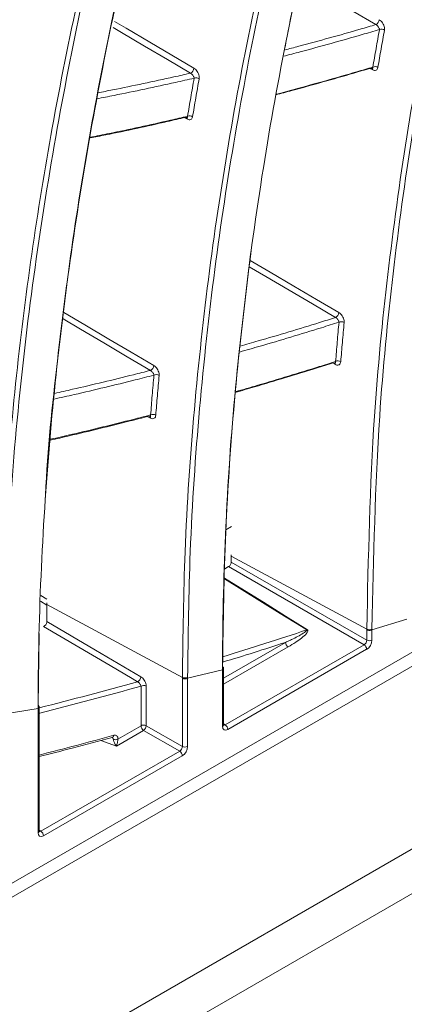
# Model space of a CAD drawing. Header units: millimetres. Extents: x 0 to 1118, y 0 to 864.
# Tile 187 of 256: x 898 to 903, y 92 to 105. Entities that reach past the tile are written whole.
import ezdxf

# ---------------------------------------------------------------- set-up
doc = ezdxf.new("R2010")
doc.units = ezdxf.units.MM

msp = doc.modelspace()

# ---------------------------------------------------------------- linework, layer by layer
at = {"color": 7, "linetype": 'Continuous', "lineweight": 15}
for p, q in [((893.114, 87.794), (934.767, 111.84)), ((934.005, 110.809), (893.876, 87.644)), ((900.859, 97.92), (900.784, 97.876)), ((906.042, 97.678), (895.888, 91.816)), ((902.65, 96.56), (900.855, 97.525)), ((900.855, 97.525), (900.855, 97.449)), ((900.82, 97.388), (900.77, 97.359)), ((902.614, 96.352), (900.82, 97.388)), ((900.855, 97.449), (902.65, 96.413)), ((905.128, 97.339), (896.05, 92.098)), ((898.329, 96.932), (898.413, 96.876)), ((898.413, 96.886), (898.413, 96.907)), ((900.207, 95.92), (898.413, 96.886)), ((898.413, 96.886), (898.413, 96.66)), ((902.719, 96.551), (903.181, 96.69)), ((898.309, 96.502), (898.298, 95.55)), ((902.65, 96.413), (902.65, 96.55)), ((902.719, 96.551), (902.719, 96.414)), ((900.775, 95.29), (902.614, 96.352)), ((902.648, 96.292), (900.809, 95.23)), ((900.277, 95.909), (900.739, 96.018)), ((900.739, 95.271), (900.739, 96.006)), ((900.753, 95.291), (900.753, 96.027)), ((899.66, 95.279), (899.66, 95.804)), ((899.729, 95.804), (899.729, 95.279)), ((900.207, 95.003), (900.207, 95.908)), ((900.277, 95.909), (900.277, 95.004)), ((897.834, 95.432), (898.296, 95.509)), ((898.296, 93.861), (898.296, 95.496)), ((898.311, 93.881), (898.311, 95.516)), ((899.354, 95.102), (899.66, 95.279)), ((899.729, 95.279), (900.207, 95.003)), ((899.694, 95.218), (899.334, 95.01)), ((900.172, 94.942), (899.694, 95.218)), ((899.334, 95.01), (899.129, 95.085)), ((899.276, 95.124), (899.278, 95.125)), ((898.333, 93.881), (900.172, 94.942)), ((900.206, 94.882), (898.367, 93.82))]:
    msp.add_line(p, q, dxfattribs=at)
at = {"color": 9, "linetype": 'Continuous', "lineweight": 15}
for p, q in [((902.728, 103.971), (902.682, 103.995)), ((900.274, 103.318), (900.222, 103.344)), ((902.235, 100.067), (902.187, 100.092)), ((899.785, 99.357), (899.732, 99.384)), ((898.332, 97.007), (898.414, 96.958)), ((900.753, 95.91), (901.574, 96.384)), ((901.608, 96.323), (900.753, 95.83)), ((900.753, 95.305), (900.775, 95.29)), ((898.311, 93.895), (898.333, 93.881))]:
    msp.add_line(p, q, dxfattribs=at)
at = {"color": 9, "linetype": 'Continuous', "lineweight": 15, "flags": 128}
for points in [[(902.771, 104.572), (902.467, 104.751), (902.162, 104.93), (901.857, 105.109), (901.752, 105.171)], [(900.315, 103.928), (900.01, 104.108), (899.705, 104.288), (899.401, 104.468), (899.289, 104.534)], [(899.307, 104.615), (899.463, 104.523), (899.775, 104.339), (900.067, 104.166), (900.36, 103.994)], [(901.104, 101.445), (901.368, 101.29), (901.685, 101.104), (901.982, 100.929), (902.28, 100.754)], [(902.237, 100.69), (901.929, 100.871), (901.62, 101.052), (901.312, 101.233), (901.094, 101.36)], [(898.638, 100.756), (898.917, 100.591), (899.234, 100.404), (899.531, 100.229), (899.829, 100.054)], [(899.784, 99.988), (899.476, 100.17), (899.167, 100.352), (898.859, 100.534), (898.627, 100.67)], [(900.767, 97.234), (900.973, 97.106), (901.281, 96.915), (901.572, 96.733), (901.863, 96.552)], [(901.856, 96.549), (901.786, 96.593), (901.504, 96.768), (900.767, 97.227)]]:
    msp.add_lwpolyline(points, dxfattribs=at)
at = {"color": 7, "linetype": 'Continuous', "lineweight": 15, "flags": 128}
for points in [[(900.855, 97.525), (900.855, 97.53), (900.855, 97.534), (900.855, 97.539), (900.855, 97.543)], [(899.614, 95.862), (899.541, 95.905), (899.249, 96.077), (898.369, 96.595)], [(898.413, 96.66), (898.734, 96.471), (899.056, 96.282), (899.658, 95.927)], [(902.65, 96.55), (902.65, 96.555), (902.65, 96.557), (902.65, 96.56)], [(902.719, 96.56), (902.719, 96.555), (902.719, 96.553), (902.719, 96.551), (902.719, 96.551)], [(900.277, 95.921), (900.277, 95.915), (900.277, 95.912), (900.277, 95.909), (900.277, 95.909)], [(900.739, 96.006), (900.739, 96.009), (900.739, 96.012), (900.739, 96.015), (900.739, 96.018)], [(898.296, 95.496), (898.296, 95.499), (898.296, 95.503), (898.296, 95.506), (898.296, 95.509)], [(899.276, 95.124), (899.277, 95.124), (899.277, 95.124)]]:
    msp.add_lwpolyline(points, dxfattribs=at)
at = {"color": 7, "linetype": 'Continuous', "lineweight": 15}
for centre, radius, start, end in [((902.737, 104.642), 0.0783, 296.1384, 356.2368), ((902.845, 104.445), 0.0674, 53.774, 113.8383), ((902.758, 103.947), 0.0678, 54.2944, 114.0544), ((900.283, 103.998), 0.0772, 294.1797, 356.439), ((900.39, 103.799), 0.0676, 53.9608, 113.4002), ((900.303, 103.294), 0.0681, 54.4796, 113.6503), ((902.202, 100.76), 0.0786, 296.7378, 356.0815), ((902.313, 100.563), 0.0714, 58.2322, 115.5497), ((902.268, 100.043), 0.072, 58.9136, 115.7849), ((899.752, 100.059), 0.0776, 294.9345, 356.2573), ((899.862, 99.861), 0.0716, 58.414, 115.3708), ((899.818, 99.333), 0.0722, 59.0961, 115.6398), ((901.843, 96.588), 0.0412, 288.8752, 300.1263), ((902.684, 96.629), 0.0772, 243.837, 297.2948), ((901.651, 96.387), 0.0772, 182.6952, 236.15), ((902.571, 96.288), 0.0772, 2.6952, 56.15), ((902.684, 96.483), 0.0772, 243.854, 297.3007), ((899.581, 95.933), 0.078, 295.58, 356.0753), ((900.241, 95.989), 0.0772, 243.8332, 297.2931), ((900.729, 96.028), 0.0241, 292.8796, 355.8002), ((899.695, 95.735), 0.0772, 63.854, 117.3007), ((898.287, 95.518), 0.0241, 292.8796, 355.8002), ((899.695, 95.21), 0.0772, 63.854, 117.3007), ((899.737, 95.282), 0.0772, 182.6952, 236.15), ((899.647, 95.286), 0.082, 304.4698, 355.5302), ((900.732, 95.226), 0.0772, 2.6952, 56.15), ((899.319, 95.174), 0.08, 251.3031, 295.5353), ((900.129, 94.878), 0.0772, 2.6952, 56.15), ((900.241, 95.073), 0.0772, 243.854, 297.3007), ((898.29, 93.816), 0.0772, 2.6952, 56.15)]:
    msp.add_arc(centre, radius, start, end, dxfattribs=at)
at = {"color": 9, "linetype": 'Continuous', "lineweight": 15}
for centre, radius, start, end in [((902.703, 103.973), 0.0256, 355.9854, 57.7151), ((900.249, 103.32), 0.0246, 354.6607, 58.8967), ((902.21, 100.069), 0.0256, 355.7792, 57.5708), ((899.761, 99.359), 0.0247, 354.4218, 58.8137), ((885.657, 145.408), 51.474, 287.0416, 288.3432), ((885.759, 145.102), 51.221, 287.0074, 287.9843), ((886.702, 141.837), 47.753, 284.0707, 285.6883), ((886.716, 141.813), 47.795, 284.0489, 285.7128), ((900.729, 95.293), 0.0241, 292.8796, 355.8002), ((886.521, 141.502), 48.079, 284.1944, 285.4121), ((899.265, 95.156), 0.0341, 290.1716, 352.9148), ((898.287, 93.883), 0.0241, 292.8796, 355.8002)]:
    msp.add_arc(centre, radius, start, end, dxfattribs=at)
at = {"color": 7, "linetype": 'Continuous', "lineweight": 15}
for centre, major_axis, ratio, start_param, end_param in [((900.82, 97.429), (0.025, 0.0433), 0.578085, 3.927518, 5.497097), ((902.613, 96.394), (0.025, 0.0433), 0.619765, 3.927515, 5.497093), ((902.648, 96.373), (0.05, 0.0866), 0.578085, 3.927518, 5.497097), ((900.81, 95.312), (0.0501, 0.0867), 0.576679, 2.356722, 3.926301), ((900.171, 94.984), (0.025, 0.0433), 0.619765, 3.927515, 5.497093), ((900.206, 94.963), (0.05, 0.0866), 0.578085, 3.927518, 5.497097), ((898.367, 93.902), (0.0501, 0.0867), 0.576679, 2.356722, 3.926301)]:
    msp.add_ellipse(centre, major_axis=major_axis, ratio=ratio, start_param=start_param, end_param=end_param, dxfattribs=at)
at = {"color": 9, "linetype": 'Continuous', "lineweight": 15}
for centre in [(900.774, 95.332), (898.332, 93.922)]:
    msp.add_ellipse(centre, major_axis=(0.0225, 0.0449), ratio=0.573896, start_param=3.056833, end_param=3.891936, dxfattribs=at)
at = {"color": 7, "linetype": 'Continuous', "lineweight": 15}
for points, knots in [([(887.101, 95.458), (887.121, 96.473), (887.162, 98.504), (887.445, 101.411), (887.86, 104.223), (888.403, 106.935), (889.072, 109.669), (889.845, 112.347), (890.713, 114.971), (891.928, 118.286), (893.583, 122.292), (895.135, 125.831), (896.291, 128.637), (897.082, 130.677), (897.933, 133.222), (898.637, 135.904), (899.058, 138.279), (899.273, 140.269), (899.371, 141.807), (899.4, 143.387), (899.358, 145.009), (899.242, 146.668), (899.051, 148.362), (898.783, 150.085), (898.44, 151.831), (898.022, 153.596), (897.535, 155.373), (896.983, 157.155), (896.375, 158.939), (895.502, 161.317), (894.319, 164.282), (892.83, 167.828), (891.511, 170.984), (890.406, 173.756), (889.517, 176.142), (888.712, 178.539), (888.023, 180.941), (887.494, 183.323), (887.165, 185.523), (887.121, 186.866), (887.101, 187.475)], [0, 0, 0, 0, 0.03161, 0.06328, 0.095007, 0.126745, 0.158412, 0.194005, 0.226759, 0.259514, 0.325003, 0.390489, 0.40686, 0.439606, 0.472359, 0.50512, 0.53789, 0.554285, 0.570679, 0.587078, 0.603476, 0.619878, 0.63628, 0.652683, 0.669087, 0.685486, 0.701886, 0.718261, 0.734645, 0.75103, 0.783779, 0.816524, 0.849269, 0.871187, 0.893109, 0.915009, 0.937209, 0.959443, 0.981595, 1, 1, 1, 1]), ([(888.453, 187.473), (888.453, 187.06), (888.452, 186.234), (888.567, 184.711), (888.819, 182.905), (889.259, 180.803), (889.829, 178.661), (890.545, 176.371), (891.395, 173.954), (892.548, 170.925), (893.963, 167.41), (895.307, 164.068), (896.331, 161.381), (897.06, 159.359), (897.736, 157.332), (898.346, 155.308), (898.878, 153.293), (899.325, 151.294), (899.681, 149.321), (899.943, 147.38), (900.112, 145.481), (900.189, 143.629), (900.178, 141.829), (900.083, 140.084), (899.909, 138.393), (899.662, 136.762), (899.348, 135.179), (898.973, 133.641), (898.406, 131.65), (897.598, 129.279), (896.711, 127.004), (895.438, 123.885), (894.136, 120.801), (892.736, 117.184), (891.752, 114.41), (890.854, 111.553), (890.059, 108.602), (889.391, 105.546), (888.869, 102.368), (888.584, 99.592), (888.461, 97.276), (888.456, 96.065), (888.454, 95.459)], [0, 0, 0, 0, 0.012335, 0.02474, 0.043824, 0.063079, 0.082727, 0.102461, 0.125658, 0.148897, 0.185641, 0.22253, 0.241044, 0.259575, 0.278146, 0.296758, 0.315355, 0.333963, 0.352639, 0.371243, 0.389917, 0.408512, 0.427096, 0.445736, 0.4643, 0.482907, 0.501451, 0.520252, 0.539075, 0.576513, 0.613404, 0.631826, 0.705387, 0.7421, 0.778829, 0.8155, 0.85214, 0.888839, 0.925421, 0.96212, 0.981044, 1, 1, 1, 1]), ([(887.454, 187.392), (887.467, 186.793), (887.492, 185.659), (887.715, 183.897), (888.036, 182.154), (888.465, 180.367), (888.979, 178.568), (889.559, 176.776), (890.4, 174.398), (891.557, 171.428), (893.027, 167.875), (894.505, 164.322), (895.918, 160.754), (896.975, 157.766), (897.71, 155.378), (898.199, 153.591), (898.617, 151.817), (898.962, 150.059), (899.231, 148.326), (899.423, 146.622), (899.541, 144.953), (899.584, 143.321), (899.557, 141.732), (899.461, 140.185), (899.247, 138.185), (898.83, 135.796), (898.133, 133.101), (897.289, 130.545), (896.505, 128.497), (895.361, 125.684), (893.825, 122.139), (892.187, 118.131), (890.986, 114.819), (890.154, 112.271), (889.401, 109.649), (888.749, 106.968), (888.208, 104.221), (887.792, 101.398), (887.519, 98.459), (887.452, 96.417), (887.454, 95.373), (887.454, 95.373)], [0, 0, 0, 0, 0.0180989, 0.0343009, 0.0506248, 0.0672522, 0.083954, 0.1002614, 0.1166016, 0.1494229, 0.1821864, 0.2149512, 0.2478136, 0.2807436, 0.2972179, 0.3137028, 0.3302335, 0.346723, 0.3632639, 0.3797508, 0.3962872, 0.4127684, 0.4292934, 0.4457669, 0.4622768, 0.4952235, 0.5281339, 0.5610049, 0.5938375, 0.6102404, 0.6757874, 0.7412568, 0.7739608, 0.8066852, 0.8393627, 0.8720793, 0.9038808, 0.9357462, 0.9678092, 0.9999999, 1, 1, 1, 1]), ([(888.101, 95.373), (888.101, 95.373), (888.097, 95.986), (888.115, 97.199), (888.237, 99.527), (888.529, 102.318), (889.057, 105.51), (889.735, 108.584), (890.537, 111.548), (891.445, 114.416), (892.438, 117.202), (893.851, 120.83), (895.167, 123.923), (896.453, 127.049), (897.35, 129.325), (898.167, 131.695), (898.74, 133.685), (899.119, 135.22), (899.436, 136.798), (899.686, 138.425), (899.863, 140.107), (899.96, 141.848), (899.973, 143.64), (899.897, 145.484), (899.73, 147.374), (899.47, 149.304), (899.114, 151.27), (898.668, 153.259), (898.135, 155.265), (897.524, 157.279), (896.846, 159.296), (896.113, 161.312), (895.083, 163.989), (893.727, 167.324), (892.297, 170.832), (891.129, 173.859), (890.271, 176.258), (889.55, 178.517), (888.967, 180.64), (888.502, 182.766), (888.232, 184.606), (888.106, 186.151), (888.103, 186.978), (888.101, 187.392)], [0, 0, 0, 0, 0, 0.018977, 0.037989, 0.074644, 0.111434, 0.148132, 0.184897, 0.221618, 0.258365, 0.295132, 0.36871, 0.387123, 0.423977, 0.461348, 0.480099, 0.498871, 0.517355, 0.53585, 0.554387, 0.572894, 0.591455, 0.609967, 0.628485, 0.647072, 0.665592, 0.684182, 0.702696, 0.721195, 0.739739, 0.758206, 0.776692, 0.813548, 0.850319, 0.873584, 0.896882, 0.916178, 0.935543, 0.955221, 0.975067, 0.987499, 1, 1, 1, 1]), ([(902.65, 96.56), (902.67, 97.51), (902.705, 99.114), (902.918, 101.268), (903.169, 103.097), (903.489, 104.878), (903.996, 107.183), (904.769, 109.943), (905.517, 112.027), (905.921, 113.041), (905.921, 113.041)], [0, 0, 0, 0, 0.153088, 0.258581, 0.364281, 0.470511, 0.576882, 0.788049, 0.999999, 1, 1, 1, 1]), ([(905.985, 113.027), (905.599, 112.001), (904.827, 109.944), (904.065, 107.18), (903.558, 104.882), (903.239, 103.108), (902.987, 101.277), (902.774, 99.117), (902.739, 97.509), (902.719, 96.56)], [0, 0, 0, 0, 0.211223, 0.4231848, 0.5287477, 0.6344422, 0.7406044, 0.8469625, 1, 1, 1, 1]), ([(900.739, 96.018), (900.739, 96.018), (900.739, 96.622), (900.768, 97.867), (900.895, 99.708), (901.103, 101.552), (901.381, 103.35), (901.838, 105.685), (902.542, 108.5), (903.271, 110.599), (903.636, 111.651)], [0, 0, 0, 0, 0.000001, 0.10237, 0.213743, 0.32536, 0.437584, 0.549968, 0.774556, 1, 1, 1, 1]), ([(903.644, 111.705), (903.644, 111.705), (903.262, 110.674), (902.563, 108.544), (901.902, 106.033), (901.623, 104.565), (901.568, 104.274)], [0, 0, 0, 0, 0.000001, 0.444103, 0.889783, 1, 1, 1, 1]), ([(900.207, 95.92), (900.215, 96.478), (900.23, 97.685), (900.355, 99.48), (900.555, 101.318), (900.827, 103.11), (901.274, 105.446), (901.978, 108.258), (902.675, 110.391), (903.054, 111.43), (903.054, 111.43)], [0, 0, 0, 0, 0.096139, 0.207923, 0.31995, 0.432586, 0.545381, 0.772257, 0.999999, 1, 1, 1, 1]), ([(903.117, 111.417), (902.757, 110.366), (902.036, 108.26), (901.343, 105.445), (900.896, 103.116), (900.625, 101.331), (900.424, 99.49), (900.299, 97.689), (900.284, 96.478), (900.277, 95.921)], [0, 0, 0, 0, 0.226941, 0.454688, 0.566556, 0.678572, 0.79112, 0.903895, 1, 1, 1, 1]), ([(898.296, 95.51), (898.296, 95.51), (898.296, 95.832), (898.308, 96.767), (898.379, 98.287), (898.536, 100.052), (898.758, 101.776), (899.145, 104.088), (899.772, 106.929), (900.448, 109.078), (900.787, 110.154)], [0, 0, 0, 0, 0.000001, 0.058972, 0.17226, 0.285788, 0.399915, 0.5142, 0.756619, 1, 1, 1, 1]), ([(900.795, 110.208), (900.795, 110.208), (900.44, 109.151), (899.787, 106.977), (899.151, 104.146), (898.762, 101.835), (898.546, 100.111), (898.421, 98.929), (898.393, 98.307), (898.392, 98.292)], [0, 0, 0, 0, 0.0000009, 0.2922474, 0.5855578, 0.7222549, 0.8591264, 0.9966298, 1, 1, 1, 1]), ([(897.765, 95.446), (897.767, 95.718), (897.773, 96.602), (897.839, 98.065), (897.988, 99.821), (898.203, 101.537), (898.579, 103.849), (899.204, 106.688), (899.847, 108.872), (900.199, 109.936), (900.199, 109.936)], [0, 0, 0, 0, 0.050465, 0.164277, 0.278328, 0.392979, 0.507788, 0.753404, 0.999999, 1, 1, 1, 1]), ([(900.262, 109.924), (899.929, 108.847), (899.262, 106.69), (898.635, 103.791), (898.243, 101.361), (898.018, 99.455), (897.866, 97.492), (897.845, 96.129), (897.834, 95.447)], [0, 0, 0, 0, 0.245697, 0.49229, 0.61861, 0.74513, 0.872398, 1, 1, 1, 1]), ([(902.818, 104.506), (902.818, 104.507), (902.818, 104.512), (902.815, 104.522), (902.808, 104.537), (902.797, 104.551), (902.784, 104.564), (902.776, 104.569), (902.771, 104.572)], [0, 0, 0, 0, 0.030304, 0.237612, 0.440353, 0.634001, 0.819201, 1, 1, 1, 1]), ([(902.885, 104.499), (902.885, 104.5), (902.887, 104.51), (902.886, 104.532), (902.877, 104.563), (902.86, 104.594), (902.839, 104.62), (902.823, 104.631), (902.815, 104.637)], [0, 0, 0, 0, 0.029742, 0.231898, 0.429954, 0.622323, 0.811094, 1, 1, 1, 1]), ([(902.73, 104.009), (902.744, 104.092), (902.773, 104.258), (902.803, 104.423), (902.818, 104.506)], [0, 0, 0, 0, 0.498249, 1, 1, 1, 1]), ([(902.885, 104.499), (902.877, 104.458), (902.862, 104.375), (902.84, 104.25), (902.818, 104.126), (902.804, 104.043), (902.797, 104.002)], [0, 0, 0, 0, 0.250876, 0.501754, 0.750876, 1, 1, 1, 1]), ([(900.363, 103.861), (900.363, 103.862), (900.363, 103.867), (900.36, 103.877), (900.352, 103.893), (900.341, 103.907), (900.328, 103.92), (900.319, 103.925), (900.315, 103.928)], [0, 0, 0, 0, 0.034951, 0.247842, 0.453142, 0.645165, 0.825546, 1, 1, 1, 1]), ([(900.43, 103.854), (900.43, 103.856), (900.432, 103.866), (900.431, 103.888), (900.421, 103.92), (900.405, 103.95), (900.384, 103.977), (900.368, 103.988), (900.36, 103.994)], [0, 0, 0, 0, 0.033965, 0.239266, 0.438146, 0.628707, 0.814259, 1, 1, 1, 1]), ([(902.701, 103.995), (902.626, 103.973), (902.415, 103.91), (902.068, 103.811), (901.723, 103.715), (901.516, 103.66), (901.445, 103.641)], [0, 0, 0, 0, 0.177661, 0.503221, 0.828805, 1, 1, 1, 1]), ([(901.446, 103.648), (901.531, 103.67), (901.751, 103.729), (902.108, 103.828), (902.452, 103.926), (902.659, 103.988), (902.73, 104.009)], [0, 0, 0, 0, 0.198256, 0.516595, 0.834957, 1, 1, 1, 1]), ([(902.701, 103.995), (902.705, 103.993), (902.713, 103.99), (902.718, 103.992), (902.72, 103.992)], [0, 0, 0, 0, 0.559809, 1, 1, 1, 1]), ([(902.72, 103.991), (902.722, 103.992), (902.724, 103.992), (902.723, 103.992), (902.723, 103.992)], [0, 0, 0, 0, 0.941848, 1, 1, 1, 1]), ([(902.728, 103.971), (902.736, 103.968), (902.752, 103.962), (902.774, 103.965), (902.79, 103.978), (902.795, 103.994), (902.797, 104.002)], [0, 0, 0, 0, 0.2408149, 0.4902729, 0.745243, 1, 1, 1, 1]), ([(900.276, 103.356), (900.29, 103.44), (900.311, 103.566), (900.341, 103.734), (900.356, 103.819), (900.363, 103.861)], [0, 0, 0, 0, 0.49505, 0.747524, 1, 1, 1, 1]), ([(900.43, 103.854), (900.422, 103.812), (900.407, 103.727), (900.385, 103.6), (900.364, 103.475), (900.35, 103.391), (900.342, 103.349)], [0, 0, 0, 0, 0.252475, 0.504952, 0.752475, 1, 1, 1, 1]), ([(900.248, 103.342), (900.168, 103.324), (899.952, 103.273), (899.601, 103.196), (899.26, 103.123), (899.054, 103.083), (898.984, 103.069)], [0, 0, 0, 0, 0.189194, 0.510496, 0.831821, 1, 1, 1, 1]), ([(898.985, 103.078), (899.07, 103.095), (899.288, 103.138), (899.643, 103.213), (899.989, 103.29), (900.2, 103.339), (900.276, 103.356)], [0, 0, 0, 0, 0.1963092, 0.5109282, 0.8255708, 1, 1, 1, 1]), ([(900.248, 103.342), (900.252, 103.34), (900.259, 103.337), (900.264, 103.339), (900.265, 103.339)], [0, 0, 0, 0, 0.589674, 1, 1, 1, 1]), ([(900.266, 103.338), (900.267, 103.338), (900.269, 103.339), (900.268, 103.339), (900.268, 103.339)], [0, 0, 0, 0, 0.904077, 1, 1, 1, 1]), ([(900.274, 103.318), (900.281, 103.315), (900.297, 103.308), (900.319, 103.312), (900.336, 103.325), (900.34, 103.341), (900.342, 103.349)], [0, 0, 0, 0, 0.233658, 0.483684, 0.742, 1, 1, 1, 1]), ([(901.121, 101.611), (901.046, 100.998), (900.897, 99.769), (900.766, 97.917), (900.749, 96.658), (900.74, 96.058)], [0, 0, 0, 0, 0.34304, 0.686776, 1, 1, 1, 1]), ([(902.351, 100.624), (902.351, 100.632), (902.351, 100.65), (902.342, 100.681), (902.326, 100.711), (902.304, 100.738), (902.288, 100.749), (902.28, 100.754)], [0, 0, 0, 0, 0.187534, 0.396068, 0.599517, 0.799697, 1, 1, 1, 1]), ([(902.282, 100.627), (902.282, 100.631), (902.28, 100.64), (902.273, 100.654), (902.263, 100.669), (902.25, 100.681), (902.241, 100.687), (902.237, 100.69)], [0, 0, 0, 0, 0.191841, 0.404857, 0.609731, 0.806891, 1, 1, 1, 1]), ([(902.237, 100.107), (902.244, 100.193), (902.258, 100.367), (902.274, 100.54), (902.282, 100.627)], [0, 0, 0, 0, 0.491895, 1, 1, 1, 1]), ([(902.351, 100.624), (902.347, 100.58), (902.338, 100.492), (902.327, 100.362), (902.316, 100.232), (902.309, 100.147), (902.305, 100.104)], [0, 0, 0, 0, 0.254053, 0.508109, 0.754053, 1, 1, 1, 1]), ([(900.908, 99.705), (901.008, 99.734), (901.242, 99.801), (901.613, 99.912), (901.956, 100.018), (902.164, 100.084), (902.237, 100.107)], [0, 0, 0, 0, 0.2251635, 0.5309876, 0.836831, 1, 1, 1, 1]), ([(902.227, 100.088), (902.228, 100.088), (902.233, 100.089), (902.237, 100.096), (902.237, 100.104), (902.237, 100.107)], [0, 0, 0, 0, 0.188626, 0.590222, 1, 1, 1, 1]), ([(902.235, 100.067), (902.237, 100.066), (902.248, 100.061), (902.266, 100.057), (902.286, 100.063), (902.301, 100.079), (902.304, 100.096), (902.305, 100.104)], [0, 0, 0, 0, 0.058198, 0.28739, 0.522187, 0.761172, 1, 1, 1, 1]), ([(899.831, 99.925), (899.83, 99.93), (899.828, 99.938), (899.821, 99.953), (899.81, 99.967), (899.797, 99.98), (899.789, 99.986), (899.784, 99.988)], [0, 0, 0, 0, 0.1996163, 0.4154781, 0.6193189, 0.8124122, 1, 1, 1, 1]), ([(899.9, 99.922), (899.9, 99.931), (899.9, 99.949), (899.89, 99.98), (899.874, 100.01), (899.853, 100.037), (899.837, 100.048), (899.829, 100.054)], [0, 0, 0, 0, 0.193075, 0.402659, 0.604762, 0.802295, 1, 1, 1, 1]), ([(902.208, 100.091), (902.131, 100.066), (901.919, 99.999), (901.571, 99.892), (901.214, 99.785), (900.993, 99.721), (900.907, 99.696)], [0, 0, 0, 0, 0.175744, 0.488533, 0.80134, 1, 1, 1, 1]), ([(902.227, 100.087), (902.229, 100.087), (902.231, 100.088), (902.23, 100.088), (902.23, 100.088)], [0, 0, 0, 0, 0.779053, 1, 1, 1, 1]), ([(899.787, 99.398), (899.794, 99.484), (899.804, 99.616), (899.819, 99.791), (899.827, 99.881), (899.831, 99.925)], [0, 0, 0, 0, 0.488506, 0.744252, 1, 1, 1, 1]), ([(899.9, 99.922), (899.896, 99.877), (899.888, 99.788), (899.876, 99.655), (899.866, 99.524), (899.859, 99.438), (899.855, 99.395)], [0, 0, 0, 0, 0.2557474, 0.5114976, 0.7557476, 1, 1, 1, 1]), ([(899.759, 99.381), (899.678, 99.36), (899.461, 99.304), (899.11, 99.217), (898.758, 99.132), (898.542, 99.083), (898.459, 99.064)], [0, 0, 0, 0, 0.1878195, 0.4982039, 0.8086082, 1, 1, 1, 1]), ([(898.46, 99.076), (898.557, 99.098), (898.787, 99.15), (899.153, 99.238), (899.499, 99.324), (899.71, 99.379), (899.787, 99.398)], [0, 0, 0, 0, 0.219203, 0.523105, 0.827027, 1, 1, 1, 1]), ([(899.777, 99.378), (899.779, 99.378), (899.784, 99.379), (899.788, 99.386), (899.787, 99.394), (899.787, 99.398)], [0, 0, 0, 0, 0.213843, 0.601549, 1, 1, 1, 1]), ([(899.777, 99.377), (899.779, 99.377), (899.78, 99.378), (899.78, 99.378), (899.78, 99.378)], [0, 0, 0, 0, 0.746242, 1, 1, 1, 1]), ([(899.785, 99.357), (899.787, 99.356), (899.797, 99.351), (899.815, 99.347), (899.836, 99.353), (899.851, 99.369), (899.854, 99.387), (899.855, 99.395)], [0, 0, 0, 0, 0.053634, 0.28084, 0.516485, 0.758357, 1, 1, 1, 1]), ([(898.369, 96.595), (898.373, 96.597), (898.381, 96.6), (898.393, 96.611), (898.403, 96.624), (898.41, 96.64), (898.413, 96.652), (898.413, 96.659), (898.413, 96.66)], [0, 0, 0, 0, 0.1851189, 0.3702462, 0.5551794, 0.7399737, 0.9248213, 1, 1, 1, 1]), ([(901.574, 96.384), (901.592, 96.392), (901.627, 96.408), (901.713, 96.45), (901.792, 96.491), (901.848, 96.531), (901.857, 96.542), (901.858, 96.546), (901.857, 96.548), (901.857, 96.549), (901.856, 96.549)], [0, 0, 0, 0, 0.174076, 0.321387, 0.834664, 0.946587, 0.977267, 0.991276, 0.995458, 1, 1, 1, 1]), ([(901.863, 96.552), (901.865, 96.551), (901.869, 96.548), (901.871, 96.541), (901.869, 96.525), (901.826, 96.467), (901.732, 96.399), (901.642, 96.344), (901.608, 96.323)], [0, 0, 0, 0, 0.015698, 0.036118, 0.072587, 0.188729, 0.689508, 1, 1, 1, 1]), ([(899.729, 95.804), (899.729, 95.81), (899.728, 95.826), (899.72, 95.854), (899.704, 95.884), (899.683, 95.91), (899.666, 95.922), (899.658, 95.927)], [0, 0, 0, 0, 0.135902, 0.359068, 0.575432, 0.787637, 1, 1, 1, 1]), ([(900.207, 95.908), (900.207, 95.909), (900.207, 95.911), (900.207, 95.914), (900.207, 95.917), (900.207, 95.919), (900.207, 95.92)], [0, 0, 0, 0, 0.25, 0.5, 0.75, 1, 1, 1, 1]), ([(899.614, 95.862), (899.619, 95.86), (899.627, 95.854), (899.64, 95.841), (899.65, 95.827), (899.657, 95.814), (899.659, 95.807), (899.66, 95.804)], [0, 0, 0, 0, 0.203343, 0.411793, 0.630214, 0.859703, 1, 1, 1, 1]), ([(900.754, 95.284), (900.754, 95.284), (900.754, 95.285), (900.754, 95.289), (900.753, 95.291)], [0, 0, 0, 0, 0.59101, 1, 1, 1, 1]), ([(899.299, 95.152), (899.307, 95.153), (899.323, 95.156), (899.34, 95.146), (899.352, 95.128), (899.353, 95.111), (899.354, 95.102)], [0, 0, 0, 0, 0.26952, 0.516065, 0.757946, 1, 1, 1, 1]), ([(898.311, 94.871), (898.456, 94.907), (898.777, 94.988), (899.1, 95.076), (899.277, 95.124)], [0, 0, 0, 0, 0.4521604, 1, 1, 1, 1]), ([(899.334, 95.01), (899.334, 95.011), (899.328, 95.017), (899.319, 95.029), (899.308, 95.049), (899.3, 95.067), (899.296, 95.081), (899.294, 95.091), (899.294, 95.096), (899.293, 95.099)], [0, 0, 0, 0, 0.00915, 0.303842, 0.537519, 0.716977, 0.865469, 0.908833, 1, 1, 1, 1]), ([(899.354, 95.102), (899.353, 95.099), (899.353, 95.095), (899.352, 95.084), (899.35, 95.07), (899.346, 95.051), (899.34, 95.03), (899.336, 95.017), (899.334, 95.011), (899.334, 95.01)], [0, 0, 0, 0, 0.091178, 0.134534, 0.283025, 0.462479, 0.696153, 0.99085, 1, 1, 1, 1]), ([(898.312, 93.874), (898.312, 93.874), (898.311, 93.875), (898.311, 93.879), (898.311, 93.881)], [0, 0, 0, 0, 0.59101, 1, 1, 1, 1])]:
    msp.add_open_spline(points, degree=3, knots=knots, dxfattribs=at)
at = {"color": 9, "linetype": 'Continuous', "lineweight": 15}
for points, knots in [([(901.56, 104.235), (901.623, 104.251), (901.821, 104.303), (902.155, 104.395), (902.497, 104.491), (902.702, 104.552), (902.771, 104.572)], [0, 0, 0, 0, 0.15501, 0.492255, 0.829524, 1, 1, 1, 1]), ([(902.818, 104.506), (902.741, 104.484), (902.528, 104.421), (902.178, 104.322), (901.83, 104.227), (901.619, 104.172), (901.544, 104.152)], [0, 0, 0, 0, 0.180309, 0.501237, 0.822189, 1, 1, 1, 1]), ([(899.09, 103.669), (899.154, 103.681), (899.354, 103.72), (899.689, 103.79), (900.033, 103.864), (900.241, 103.911), (900.315, 103.928)], [0, 0, 0, 0, 0.159114, 0.490182, 0.821275, 1, 1, 1, 1]), ([(902.72, 103.992), (902.721, 103.992), (902.725, 103.993), (902.729, 103.998), (902.73, 104.005), (902.73, 104.009)], [0, 0, 0, 0, 0.105279, 0.547083, 1, 1, 1, 1]), ([(900.363, 103.861), (900.281, 103.843), (900.063, 103.793), (899.709, 103.716), (899.361, 103.644), (899.149, 103.603), (899.072, 103.588)], [0, 0, 0, 0, 0.1908378, 0.5050648, 0.8193159, 1, 1, 1, 1]), ([(900.265, 103.339), (900.267, 103.339), (900.271, 103.339), (900.275, 103.345), (900.276, 103.352), (900.276, 103.356)], [0, 0, 0, 0, 0.14225, 0.563841, 1, 1, 1, 1]), ([(902.282, 100.627), (902.205, 100.603), (901.991, 100.536), (901.643, 100.43), (901.281, 100.322), (901.055, 100.258), (900.965, 100.232)], [0, 0, 0, 0, 0.175791, 0.484833, 0.793896, 1, 1, 1, 1]), ([(900.974, 100.311), (901.053, 100.333), (901.267, 100.394), (901.618, 100.498), (901.96, 100.603), (902.166, 100.667), (902.237, 100.69)], [0, 0, 0, 0, 0.188461, 0.510513, 0.832587, 1, 1, 1, 1]), ([(898.514, 99.684), (898.593, 99.702), (898.807, 99.75), (899.156, 99.832), (899.5, 99.916), (899.71, 99.969), (899.784, 99.988)], [0, 0, 0, 0, 0.188293, 0.506128, 0.823985, 1, 1, 1, 1]), ([(899.831, 99.925), (899.749, 99.904), (899.531, 99.849), (899.179, 99.763), (898.82, 99.678), (898.597, 99.628), (898.507, 99.608)], [0, 0, 0, 0, 0.186824, 0.491946, 0.797088, 1, 1, 1, 1]), ([(899.293, 95.099), (899.293, 95.103), (899.292, 95.112), (899.285, 95.121), (899.278, 95.124), (899.275, 95.125)], [0, 0, 0, 0, 0.353013, 0.714895, 1, 1, 1, 1])]:
    msp.add_open_spline(points, degree=3, knots=knots, dxfattribs=at)
at = {"color": 7, "linetype": 'Continuous', "lineweight": 15}
for points in [[(902.719, 96.551), (902.714, 96.548), (902.704, 96.544), (902.685, 96.542), (902.665, 96.543), (902.655, 96.548), (902.65, 96.55)], [(900.739, 96.018), (900.743, 96.021), (900.751, 96.026), (900.755, 96.038), (900.752, 96.049), (900.744, 96.055), (900.74, 96.058)], [(900.277, 95.909), (900.272, 95.906), (900.262, 95.902), (900.242, 95.9), (900.223, 95.901), (900.212, 95.906), (900.207, 95.908)], [(898.296, 95.51), (898.3, 95.512), (898.309, 95.518), (898.312, 95.529), (898.309, 95.541), (898.302, 95.547), (898.298, 95.55)]]:
    msp.add_open_spline(points, degree=3, dxfattribs=at)

doc.saveas('drawing.dxf')
